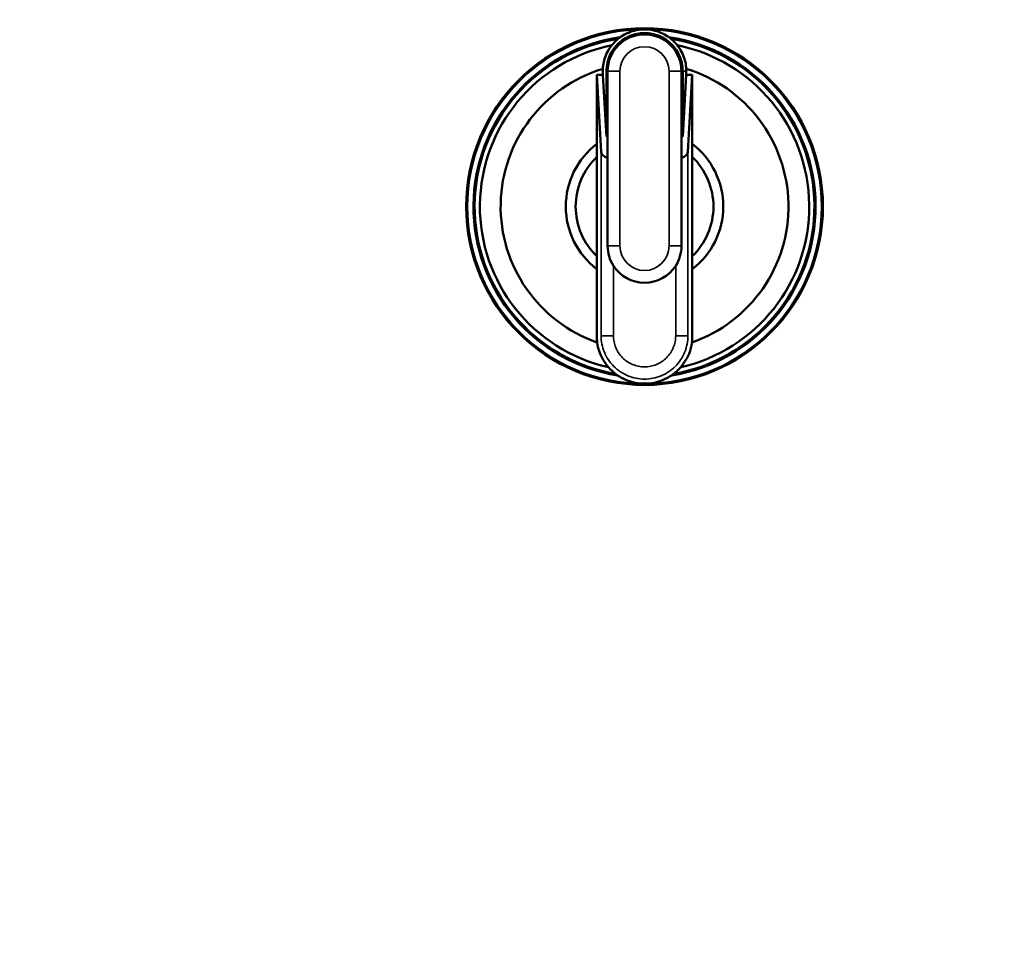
# Model space of a CAD drawing. Header units: inches. Extents: x 0 to 136, y 2 to 86.
# Tile 47 of 71: x 72.98 to 76.13, y 69.22 to 72.16. Entities that reach past the tile are written whole.
import ezdxf

# ---------------------------------------------------------------- set-up
doc = ezdxf.new("R2010")
doc.units = ezdxf.units.IN
doc.header["$LTSCALE"] = 4
doc.header["$MEASUREMENT"] = 0
for name, color, linetype, lineweight in [('Dimension (ANSI)', 7, 'Continuous', 25), ('Visible (ANSI)', 7, 'Continuous', 50), ('Visible Narrow (ANSI)', 7, 'Continuous', 35)]:
    doc.layers.add(name, color=color, linetype=linetype, lineweight=lineweight)
doc.styles.add('Dimension Text', font='tahoma.ttf')
doc.dimstyles.new('Dual Dimension', dxfattribs={"dimscale": 4, "dimtxt": 0.12, "dimasz": 0.098425, "dimexe": 0.125, "dimexo": 0.0625, "dimgap": 0.031496, "dimtad": 0, "dimtih": 1, "dimtoh": 1, "dimrnd": 1e-08, "dimzin": 4, "dimdsep": 46, "dimtxsty": 'Dimension Text', "dimcen": 0.09, "dimdle": 0.393701, "dimclrd": 256, "dimclre": 256, "dimclrt": 256, "dimadec": 0, "dimazin": 1, "dimtfac": 1, "dimtofl": 0, "dimtmove": 0, "dimatfit": 3, "dimfxl": 1, "dimtolj": 1, "dimtzin": 4, "dimlwd": -1, "dimlwe": -1, "dimarcsym": 0})

# ---------------------------------------------------------------- blocks, each defined once
blk = doc.blocks.new('*D16')
at = {"layer": 'Defpoints', "color": 0, "transparency": 16777216}
for p in [(79.1052, 81.4344), (79.1052, 76.5623), (68.633, 52.5427)]:
    blk.add_point(p, dxfattribs=at)
at = {"layer": 'Dimension (ANSI)', "transparency": 16777216}
for p, q in [((68.633, 52.7927), (68.633, 81.9344)), ((79.1052, 76.8123), (79.1052, 81.9344)), ((69.0267, 81.4344), (71.6358, 81.4344)), ((78.7115, 81.4344), (76.1024, 81.4344))]:
    blk.add_line(p, q, dxfattribs=at)
for points in [[(69.0267, 81.5), (69.0267, 81.3688), (68.633, 81.4344)], [(78.7115, 81.5), (78.7115, 81.3688), (79.1052, 81.4344)]]:
    blk.add_solid(points, dxfattribs=at)
at = {"layer": 'Dimension (ANSI)', "transparency": 16777216, "insert": (73.8691, 81.4344), "char_height": 0.48, "attachment_point": 5, "style": 'Dimension Text'}
blk.add_mtext('\\A1;{\\H3.0x;(}\\S10.47^ 266.0 mm;{\\H3.0x;)}', dxfattribs=at)

msp = doc.modelspace()

# ---------------------------------------------------------------- linework, layer by layer
at = {"layer": 'Visible (ANSI)'}
for p, q in [((74.8267, 71.9966), (74.8267, 71.9977)), ((74.8267, 71.9977), (74.8267, 71.9966)), ((74.8298, 71.9977), (74.8267, 71.9977)), ((74.8274, 71.9841), (74.8471, 71.9841)), ((74.8412, 71.7379), (74.8274, 71.9841)), ((74.8274, 71.7627), (74.8274, 71.9841)), ((74.8471, 71.9841), (74.8582, 71.7863)), ((74.8621, 71.9954), (74.8621, 71.4363)), ((75.0983, 71.4363), (75.0983, 71.9954)), ((75.1023, 71.7863), (75.1023, 71.9954)), ((75.1023, 71.7863), (75.1133, 71.9841)), ((75.1133, 71.9841), (75.1133, 71.9954)), ((75.1133, 71.9841), (75.133, 71.9841)), ((75.133, 71.9841), (75.1192, 71.7379)), ((75.1306, 71.9977), (75.1337, 71.9977)), ((75.133, 71.9841), (75.133, 71.7627)), ((75.1337, 71.9977), (75.1337, 71.9966)), ((75.1337, 71.9966), (75.1337, 71.9977)), ((74.8274, 71.7213), (74.8274, 71.7627)), ((74.8582, 71.7863), (74.8621, 71.7863)), ((75.0983, 71.7863), (75.1023, 71.7863)), ((75.133, 71.7627), (75.133, 71.7213)), ((74.8274, 71.4034), (74.8274, 71.7213)), ((75.133, 71.7213), (75.133, 71.4034)), ((74.8274, 71.362), (74.8274, 71.4034)), ((75.133, 71.4034), (75.133, 71.362))]:
    msp.add_line(p, q, dxfattribs=at)
for radius in [0.5709, 0.5675]:
    msp.add_circle((74.9802, 71.5623), radius, dxfattribs=at)
for centre, radius, start, end in [((74.9802, 71.9954), 0.1181, 0, 180), ((74.9802, 71.5623), 0.5475, 98.1849, 260.9812), ((74.9802, 71.5623), 0.5472, 98.2299, 260.9311), ((74.9802, 71.5623), 0.5438, 98.8829, 260.2021), ((74.9802, 71.5623), 0.527, 101.4561, 257.2959), ((74.9802, 71.5623), 0.5475, 279.0188, 81.8151), ((74.9802, 71.5623), 0.5472, 279.0689, 81.7701), ((74.9802, 71.5623), 0.5438, 279.7979, 81.1171), ((74.9802, 71.5623), 0.527, 282.7041, 78.5439), ((74.9802, 71.5623), 0.4606, 106.7633, 250.8346), ((74.9802, 71.5623), 0.4606, 289.1654, 73.2367), ((74.9811, 71.9954), 0.1322, 0.0033, 3.4664), ((74.9802, 71.5623), 0.252, 127.3261, 232.6739), ((74.9802, 71.5623), 0.252, 307.3261, 52.6739), ((74.9802, 71.5623), 0.2205, 133.8659, 226.1341), ((74.9802, 71.5623), 0.2205, 313.8659, 46.1341), ((74.9802, 71.4363), 0.1181, 180, 212.4444), ((74.9802, 71.4363), 0.1181, 327.5556, 0), ((74.9802, 71.4363), 0.1181, 212.4444, 327.5556), ((74.9802, 71.5623), 0.5438, 275.8134, 275.8135)]:
    msp.add_arc(centre, radius, start, end, dxfattribs=at)
for centre, start_param, end_param in [((74.8805, 71.7386), 0.032247, 1.083473), ((75.0799, 71.7386), 2.058119, 3.109346)]:
    msp.add_ellipse(centre, major_axis=(-0.0394, 0), ratio=0.57735, start_param=start_param, end_param=end_param, dxfattribs=at)
for points, knots in [([(75.1138, 72.0032), (75.113, 72.0177), (75.1059, 72.0493), (75.0781, 72.0918), (75.0334, 72.1221), (74.9802, 72.1328), (74.927, 72.1221), (74.8823, 72.0918), (74.8545, 72.0493), (74.8474, 72.0177), (74.8466, 72.0032)], [0.0090715, 0.0090715, 0.0090715, 0.0090715, 0.0601439, 0.1202878, 0.1804318, 0.2405757, 0.3007196, 0.3608635, 0.4210074, 0.4720799, 0.4720799, 0.4720799, 0.4720799]), ([(74.8582, 71.7863), (74.8582, 71.8528), (74.8582, 71.9192), (74.8582, 72.0003), (74.8582, 72.0177), (74.8721, 72.0545), (74.8809, 72.0678), (74.9023, 72.0909), (74.9156, 72.0999), (74.9441, 72.1133), (74.9598, 72.1166), (74.9914, 72.1182), (75.0072, 72.1153), (75.037, 72.1048), (75.0506, 72.0962), (75.0743, 72.0751), (75.0836, 72.0619), (75.0939, 72.0406), (75.097, 72.0319), (75.1012, 72.0139), (75.1023, 72.0047), (75.1023, 71.9954)], [0.000001, 0.000001, 0.000001, 0.000001, 0.506087, 0.506087, 0.61786, 0.61786, 0.70282, 0.70282, 0.804761, 0.804761, 0.9279, 0.9279, 1.077366, 1.077366, 1.25847, 1.25847, 1.476573, 1.476573, 1.616189, 1.616189, 1.757351, 1.757351, 1.757351, 1.757351]), ([(74.8473, 72.0034), (74.8472, 72.0007), (74.8471, 71.9981), (74.8471, 71.9916), (74.8471, 71.9879), (74.8471, 71.9841)], [0.47177695, 0.47177695, 0.47177695, 0.47177695, 0.48115135, 0.48115135, 0.4944583, 0.4944583, 0.4944583, 0.4944583]), ([(74.8274, 71.362), (74.8274, 71.2913), (74.8274, 71.2203), (74.8274, 71.1417), (74.8279, 71.1344), (74.829, 71.1272)], [0.31751174, 0.31751174, 0.31751174, 0.31751174, 0.40483348, 0.40483348, 0.41368517, 0.41368517, 0.41368517, 0.41368517]), ([(75.1314, 71.1272), (75.1325, 71.1344), (75.133, 71.1417), (75.133, 71.2203), (75.133, 71.2913), (75.133, 71.362)], [0.58631483, 0.58631483, 0.58631483, 0.58631483, 0.59516652, 0.59516652, 0.68248826, 0.68248826, 0.68248826, 0.68248826]), ([(74.8282, 71.1275), (74.8299, 71.1152), (74.8383, 71.0837), (74.8677, 71.0386), (74.919, 71.0037), (74.9802, 70.9913), (75.0414, 71.0037), (75.0927, 71.0386), (75.1221, 71.0837), (75.1305, 71.1152), (75.1322, 71.1275)], [0.4135472, 0.4135472, 0.4135472, 0.4135472, 0.4286251, 0.4524167, 0.4762084, 0.5, 0.5237916, 0.5475833, 0.5713749, 0.5864528, 0.5864528, 0.5864528, 0.5864528])]:
    msp.add_open_spline(points, degree=3, knots=knots, dxfattribs=at)
at = {"layer": 'Visible Narrow (ANSI)'}
for p, q in [((74.9015, 71.9954), (74.8621, 71.9954)), ((74.9015, 71.9954), (74.9015, 71.4363)), ((75.0589, 71.4363), (75.0589, 71.9954)), ((75.0983, 71.9954), (75.0589, 71.9954)), ((75.1023, 71.9954), (75.1133, 71.9954)), ((74.8412, 71.7379), (74.8412, 71.1489)), ((75.1192, 71.149), (75.1192, 71.7379)), ((74.9015, 71.4363), (74.8621, 71.4363)), ((75.0983, 71.4363), (75.0589, 71.4363)), ((74.8805, 71.373), (74.8805, 71.1489)), ((75.0799, 71.149), (75.0799, 71.373)), ((74.8412, 71.1489), (74.8805, 71.1489)), ((75.0799, 71.149), (75.1192, 71.149))]:
    msp.add_line(p, q, dxfattribs=at)
for centre, start, end in [((74.9802, 71.9954), 0, 180), ((74.9802, 71.4363), 180, 0)]:
    msp.add_arc(centre, 0.0787, start, end, dxfattribs=at)
for points, knots in [([(74.8412, 71.1489), (74.8412, 71.1397), (74.8421, 71.1307), (74.8456, 71.113), (74.8483, 71.1042), (74.8553, 71.0873), (74.8596, 71.0793), (74.8696, 71.0642), (74.8755, 71.0571), (74.8883, 71.0442), (74.8953, 71.0385), (74.9105, 71.0283), (74.9186, 71.024), (74.9353, 71.017), (74.9441, 71.0144), (74.962, 71.0108), (74.971, 71.0099), (74.9892, 71.0099), (74.9984, 71.0108), (75.0162, 71.0144), (75.0248, 71.017), (75.0417, 71.0239), (75.0499, 71.0283), (75.0649, 71.0383), (75.0719, 71.0441), (75.085, 71.0571), (75.0907, 71.0641), (75.1008, 71.0791), (75.1051, 71.0872), (75.1121, 71.1041), (75.1147, 71.1128), (75.1183, 71.1306), (75.1192, 71.1397), (75.1192, 71.149)], [0, 0, 0, 0, 0.000494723, 0.000494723, 0.000989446, 0.000989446, 0.001484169, 0.001484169, 0.001978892, 0.001978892, 0.002473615, 0.002473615, 0.002968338, 0.002968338, 0.003463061, 0.003463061, 0.003957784, 0.003957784, 0.004452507, 0.004452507, 0.00494723, 0.00494723, 0.005441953, 0.005441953, 0.005936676, 0.005936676, 0.006431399, 0.006431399, 0.006926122, 0.006926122, 0.007420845, 0.007420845, 0.007915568, 0.007915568, 0.007915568, 0.007915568]), ([(75.0799, 71.149), (75.0799, 71.1424), (75.0792, 71.1358), (75.0767, 71.123), (75.0748, 71.1168), (75.0698, 71.1047), (75.0666, 71.0989), (75.0594, 71.0881), (75.0553, 71.0831), (75.046, 71.0738), (75.0409, 71.0696), (75.0301, 71.0624), (75.0243, 71.0593), (75.0122, 71.0543), (75.006, 71.0525), (74.9932, 71.0499), (74.9866, 71.0493), (74.9736, 71.0493), (74.9672, 71.0499), (74.9543, 71.0525), (74.948, 71.0544), (74.936, 71.0594), (74.9302, 71.0625), (74.9193, 71.0697), (74.9143, 71.0739), (74.9051, 71.0831), (74.9009, 71.0882), (74.8937, 71.099), (74.8906, 71.1047), (74.8856, 71.1168), (74.8837, 71.1231), (74.8812, 71.1359), (74.8805, 71.1424), (74.8805, 71.1489)], [-0.007915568, -0.007915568, -0.007915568, -0.007915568, -0.007420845, -0.007420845, -0.006926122, -0.006926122, -0.006431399, -0.006431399, -0.005936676, -0.005936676, -0.005441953, -0.005441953, -0.00494723, -0.00494723, -0.004452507, -0.004452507, -0.003957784, -0.003957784, -0.003463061, -0.003463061, -0.002968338, -0.002968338, -0.002473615, -0.002473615, -0.001978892, -0.001978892, -0.001484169, -0.001484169, -0.000989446, -0.000989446, -0.000494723, -0.000494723, 0, 0, 0, 0])]:
    msp.add_open_spline(points, degree=3, knots=knots, dxfattribs=at)

# ---------------------------------------------------------------- dimensions: what is measured, and where the dimension line sits
at = {"layer": 'Dimension (ANSI)'}
dim = msp.add_linear_dim(base=(79.1052, 81.4344), p1=(68.633, 52.5427), p2=(79.1052, 76.5623), text='{\\H3.0x;(}\\S<>^ 266.0 mm;{\\H3.0x;)}', dimstyle='Dual Dimension', override={"dimgap": 0.031496, "dimtih": 0, "dimtoh": 0, "dimdec": 2, "dimpost": '\\X', "dimtol": 0, "dimlim": 0, "dimtp": 0, "dimtm": 0, "dimtdec": 2, "dimatfit": 1}, dxfattribs=at)
dim.commit()
dim.dimension.update_dxf_attribs({"geometry": '*D16', "text_midpoint": (73.8691, 81.4344), "dimtype": 160})

doc.saveas('drawing.dxf')
